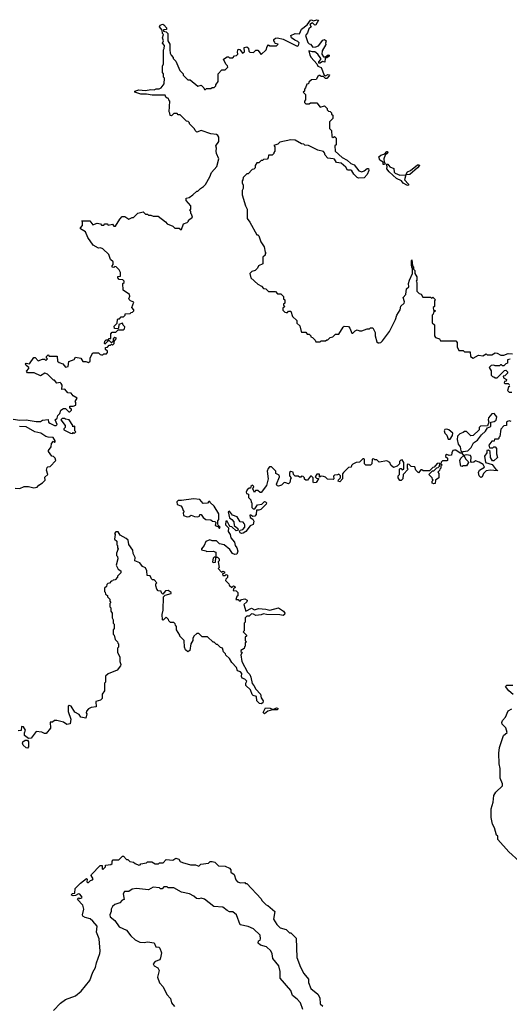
# Model space of a CAD drawing. Extents: x 2604950 to 2749250, y 940531 to 1028284.
# Tile 13 of 220: x 2620905 to 2625386, y 983525 to 992540. Entities that reach past the tile are written whole.
import ezdxf

# ---------------------------------------------------------------- set-up
doc = ezdxf.new("R2010")
doc.units = 0

msp = doc.modelspace()

# ---------------------------------------------------------------- linework, layer by layer
at = {"layer": '0CON05XD'}
for points in [[(2621790, 989625), (2621775, 989630), (2621761.7, 989618.3), (2621760, 989595), (2621745, 989580), (2621728.3, 989598.3), (2621715, 989600), (2621685, 989570), (2621680, 989575), (2621683, 989597), (2621695, 989610), (2621715, 989610), (2621725, 989620), (2621738.3, 989621.7), (2621740, 989665), (2621751.7, 989678.3), (2621785, 989680), (2621805, 989700), (2621855, 989700), (2621865, 989710), (2621867, 989727), (2621851.7, 989741.7), (2621845, 989760), (2621811.7, 989748.3), (2621810, 989715), (2621805, 989710), (2621771.7, 989711.7), (2621770, 989735), (2621798.3, 989761.7), (2621800, 989795), (2621805, 989800), (2621818.3, 989801.7), (2621835, 989820), (2621855, 989820), (2621870, 989835), (2621871.7, 989848.3), (2621915, 989850), (2621925, 989860), (2621938.3, 989861.7), (2621950, 989875), (2621950, 989885), (2621930, 989905), (2621950, 989955), (2621920, 989965), (2621907, 989977), (2621902.5, 989985), (2621911.7, 990008.3), (2621910, 990025), (2621853, 990063), (2621850, 990125), (2621860, 990135), (2621860, 990145), (2621848.3, 990158.3), (2621815, 990162.5), (2621802.5, 990175), (2621801.7, 990188.3), (2621828.3, 990191.7), (2621827.5, 990225), (2621815, 990250), (2621788.3, 990278.3), (2621775, 990280), (2621765, 990270), (2621750, 990275), (2621750, 990285), (2621761.7, 990298.3), (2621761.7, 990321.7), (2621737.5, 990345), (2621720.7, 990390.7), (2621665, 990442.5), (2621645, 990452.5), (2621625, 990447.5), (2621577, 990477), (2621530, 990545), (2621506.4, 990596.4), (2621460, 990625), (2621460, 990635), (2621480, 990655), (2621480, 990685), (2621472.5, 990697.5), (2621547, 990697), (2621575, 990662.5), (2621615, 990677.5), (2621645, 990670), (2621655, 990660), (2621675, 990660), (2621685, 990670), (2621705, 990670), (2621715, 990660), (2621755, 990667.5), (2621765, 990650), (2621781.7, 990648.3), (2621822.5, 990715), (2621843, 990737), (2621867.5, 990737.5), (2621905, 990712.5), (2621935, 990730), (2621945, 990730), (2621985, 990770), (2622035, 990780), (2622055, 990760), (2622075, 990760), (2622085, 990750), (2622105, 990750), (2622125, 990740), (2622171.7, 990741.7), (2622238.3, 990688.3), (2622255, 990670), (2622305, 990650), (2622325, 990630), (2622365, 990630), (2622375, 990620), (2622385, 990620), (2622405, 990670), (2622438.3, 990681.7), (2622450, 990695), (2622450, 990705), (2622487, 990733), (2622478.3, 990758.3), (2622470, 990765), (2622470, 990785), (2622460, 990795), (2622470, 990805), (2622470, 990835), (2622430, 990885), (2622430, 990905), (2622456.7, 990913.3), (2622490, 990935), (2622525, 990970), (2622535, 990970), (2622560, 990995), (2622588.3, 991011.7), (2622605, 991030), (2622645, 991102.5), (2622659.2, 991140.8), (2622708.8, 991195), (2622726.7, 991265), (2622706.7, 991315), (2622702.5, 991335), (2622707.5, 991365), (2622700, 991385), (2622727.5, 991425), (2622727.5, 991465), (2622719.3, 991479.3), (2622705, 991487.5), (2622653.6, 991493.6), (2622565, 991526.7), (2622525, 991510), (2622510, 991525), (2622505, 991540), (2622460, 991585), (2622460, 991595), (2622448.3, 991608.3), (2622431.7, 991611.7), (2622375, 991670), (2622355, 991670), (2622345, 991680), (2622315, 991680), (2622295, 991660), (2622281.7, 991661.7), (2622280, 991685), (2622272.5, 991695), (2622280, 991795), (2622270, 991805), (2622268.3, 991818.3), (2622255, 991820), (2622241.7, 991831.7), (2622235, 991850), (2622117.7, 991847.7), (2622065, 991858.6), (2622015, 991859.2), (2621960, 991875), (2621960, 991885), (2621995, 991898), (2622055, 991892), (2622105, 991900), (2622135, 991897.5), (2622155, 991907.5), (2622181.7, 991908.3), (2622200, 991915), (2622228.3, 991951.7), (2622230, 992005), (2622220, 992015), (2622220, 992045), (2622212.5, 992055), (2622212.5, 992115), (2622220, 992135), (2622220, 992265), (2622227.5, 992275), (2622230, 992305), (2622212.5, 992325), (2622220, 992345), (2622212.5, 992375), (2622220, 992405), (2622212.5, 992415), (2622210, 992445), (2622183.3, 992475), (2622190.7, 992489.3), (2622205, 992497.5), (2622215, 992500), (2622225, 992492.5), (2622247.5, 992465), (2622248.3, 992451.7), (2622222.5, 992447.5), (2622220, 992435), (2622245, 992430), (2622260, 992415), (2622260, 992345), (2622280, 992315), (2622277.5, 992265), (2622283, 992233), (2622290, 992215), (2622310, 992195), (2622310, 992185), (2622335, 992160), (2622370, 992075), (2622400, 992045), (2622401.7, 992031.7), (2622445, 991990), (2622465, 991990), (2622535, 991930), (2622565, 991940), (2622590, 991915), (2622595, 991900), (2622605, 991900), (2622615, 991910), (2622655, 991910), (2622665, 991920), (2622685, 991920), (2622700, 991935), (2622700, 991945), (2622720, 991975), (2622720, 992045), (2622755, 992080), (2622785, 992080), (2622810, 992105), (2622808.3, 992118.3), (2622791.7, 992131.7), (2622771.7, 992178.3), (2622805, 992200), (2622815, 992200), (2622825, 992190), (2622855, 992190), (2622871.7, 992208.3), (2622888.3, 992211.7), (2622900, 992225), (2622897.5, 992245), (2622905, 992270), (2622918.3, 992268.3), (2622945, 992232.5), (2622962.5, 992245), (2622960, 992285), (2622985, 992290), (2622998.3, 992278.3), (2623003, 992253), (2623011.7, 992241.7), (2623045, 992240), (2623065, 992260), (2623085, 992260), (2623115, 992220), (2623160, 992265), (2623170, 992295), (2623181.7, 992308.3), (2623195, 992300), (2623255, 992300), (2623270, 992315), (2623241.7, 992321.7), (2623240, 992335), (2623230, 992345), (2623231.7, 992358.3), (2623245, 992370), (2623265, 992372.5), (2623315, 992361.4), (2623445, 992297.5), (2623457.5, 992305), (2623461.2, 992328.8), (2623451.4, 992341.4), (2623422.6, 992352.6), (2623393.8, 992375), (2623387.5, 992395), (2623425, 992413.3), (2623465, 992410), (2623485, 992452.5), (2623536.4, 992493.6), (2623565, 992536.7), (2623575, 992540), (2623595, 992530), (2623625, 992540), (2623640, 992535), (2623615, 992492.5), (2623605, 992490), (2623585, 992510), (2623560, 992495), (2623572.5, 992475), (2623551.2, 992455), (2623538.9, 992421.1), (2623520, 992395), (2623541.7, 992331.7), (2623555, 992317.5), (2623567.5, 992315), (2623588.3, 992288.3), (2623615, 992290), (2623639.2, 992300.8), (2623678.3, 992351.7), (2623695, 992357.5), (2623710, 992345), (2623702.5, 992325), (2623707, 992313), (2623672.5, 992255), (2623670, 992225), (2623685, 992200), (2623705, 992200), (2623727, 992217), (2623736.7, 992216.7), (2623737.5, 992205), (2623715, 992190), (2623701.7, 992188.3), (2623698.3, 992151.7), (2623675, 992157.5), (2623655, 992142.5), (2623642.3, 992142.3), (2623642, 992155), (2623660, 992175), (2623660, 992185), (2623633, 992223), (2623606.4, 992246.4), (2623584.2, 992244.2), (2623550, 992255), (2623560, 992215), (2623573.3, 992193.3), (2623623.3, 992135), (2623633.8, 992113.8), (2623665, 992102.5), (2623692.5, 992032.5), (2623705, 992027.5), (2623725, 992038.6), (2623738.8, 992035), (2623737.5, 992025), (2623715, 992002.5), (2623703, 992003), (2623685, 992020), (2623665, 992020), (2623655, 992030), (2623645, 992030), (2623635, 992020), (2623618.3, 991991.7), (2623575, 991990), (2623551.7, 991968.3), (2623548.3, 991951.7), (2623531.7, 991948.3), (2623520, 991915), (2623510, 991905), (2623510, 991885), (2623500, 991875), (2623520, 991855), (2623520, 991805), (2623510, 991795), (2623511.7, 991781.7), (2623525, 991770), (2623555, 991770), (2623565, 991780), (2623625, 991780), (2623655, 991740), (2623695, 991750), (2623718.3, 991728.3), (2623720, 991715), (2623731.7, 991701.7), (2623745, 991700), (2623758.3, 991688.3), (2623760, 991675), (2623770, 991665), (2623770, 991635), (2623740, 991605), (2623740, 991545), (2623760, 991525), (2623761.7, 991471.7), (2623775, 991460), (2623785, 991470), (2623800, 991455), (2623800, 991395), (2623790, 991385), (2623792.5, 991335), (2623855, 991277.5), (2623903, 991253), (2623935, 991222.5), (2623965, 991210), (2624010, 991155), (2624035, 991146.7), (2624057.5, 991155), (2624085, 991176.7), (2624096.7, 991176.7), (2624099.3, 991160.7), (2624086.2, 991123.8), (2624056.7, 991093.3), (2624005, 991090), (2623995, 991094.2), (2623964.5, 991124.5), (2623945.7, 991155.7), (2623935, 991162), (2623905, 991161.2), (2623891.2, 991191.2), (2623847.1, 991227.1), (2623802.9, 991232.9), (2623785, 991262.5), (2623775, 991267.5), (2623725, 991272.5), (2623699.3, 991299.3), (2623695, 991320), (2623685, 991332.5), (2623635, 991346.7), (2623547, 991387), (2623515, 991390), (2623505, 991400), (2623483, 991403), (2623425, 991437.5), (2623385, 991440), (2623285, 991420), (2623268.3, 991401.7), (2623231.7, 991388.3), (2623240, 991375), (2623240, 991335), (2623230, 991325), (2623230, 991315), (2623215, 991300), (2623181.7, 991298.3), (2623180, 991275), (2623168.3, 991261.7), (2623135, 991260), (2623128.3, 991251.7)], [(2624232.9, 991212.9), (2624230, 991235), (2624201.2, 991255), (2624192.5, 991285), (2624209.3, 991300.7), (2624247.5, 991312.5), (2624265, 991332.5), (2624271.7, 991331.7), (2624275, 991320), (2624251.2, 991298.8), (2624236.7, 991265), (2624240, 991235), (2624250, 991225), (2624245, 991213.3), (2624232.9, 991212.9)], [(2623128.3, 991251.7), (2623115, 991250), (2623095, 991230), (2623075, 991230), (2623060, 991205), (2623060, 991185), (2623048.3, 991171.7), (2623031.7, 991168.3), (2622995, 991130), (2622985, 991130), (2622950, 991095), (2622947, 991073), (2622940, 991065), (2622940, 991045), (2622950, 991025), (2622950, 990995), (2622940, 990975), (2622942.5, 990935), (2622972.5, 990835), (2622987.5, 990805), (2622988.3, 990718.3), (2623012.5, 990685), (2623075, 990570), (2623085, 990570), (2623095, 990560), (2623112.5, 990505), (2623141.7, 990461.7), (2623152.5, 990412.5), (2623160, 990405), (2623150, 990395), (2623150, 990385), (2623130, 990365), (2623130, 990305), (2623090, 990285), (2623080, 990265), (2623060, 990245), (2623030, 990235), (2623010, 990215), (2623020, 990175), (2623085, 990120), (2623119.3, 990099.3), (2623135, 990080), (2623157, 990077), (2623181.7, 990051.7), (2623245, 990050), (2623265, 990030), (2623295, 990030), (2623320, 990005), (2623320, 989985), (2623330, 989975), (2623330, 989945), (2623320, 989935), (2623320, 989925), (2623330, 989915), (2623311.7, 989898.3), (2623311.7, 989881.7), (2623333, 989863), (2623345, 989860), (2623355, 989860), (2623365, 989870), (2623385, 989870), (2623403, 989823), (2623440, 989785), (2623441.7, 989761.7), (2623468.3, 989738.3), (2623480, 989685), (2623485, 989680), (2623525, 989680), (2623535, 989660), (2623555, 989660), (2623570, 989645), (2623570, 989635), (2623585, 989630), (2623610, 989605), (2623615, 989590), (2623655, 989590), (2623665, 989600), (2623705, 989600), (2623715, 989610), (2623725, 989610), (2623745, 989630), (2623770, 989635), (2623795, 989660), (2623825, 989660), (2623863.9, 989726.1), (2623875, 989733.3), (2623915, 989730), (2623926.7, 989716.7), (2623945, 989670), (2623955, 989670), (2623975, 989690), (2623995, 989700), (2624015, 989690), (2624035, 989690), (2624085, 989710), (2624105, 989710), (2624115, 989720), (2624138.3, 989718.3), (2624157.5, 989675), (2624157.5, 989645), (2624175, 989590), (2624185, 989580), (2624195, 989580), (2624210, 989585), (2624225, 989600), (2624290, 989685), (2624343.3, 989795), (2624356.1, 989833.9), (2624387, 989883), (2624392.9, 989917.1), (2624422.5, 989945), (2624426.1, 989956.1), (2624416, 989995), (2624438.8, 990025), (2624446.2, 990075), (2624466.7, 990095), (2624463.8, 990125), (2624471.2, 990155), (2624500, 990215), (2624500, 990265), (2624493, 990273), (2624490, 990295), (2624490, 990335), (2624495, 990340), (2624500, 990285), (2624510, 990275), (2624510, 990255), (2624520, 990245), (2624520, 990215), (2624540, 990185), (2624540, 990155), (2624532.5, 990145), (2624540, 990135), (2624540, 990055), (2624561.7, 990031.7), (2624578.3, 990028.3), (2624595, 990000), (2624665, 990000), (2624675, 989990), (2624685, 990000), (2624710, 989975), (2624700, 989965), (2624700, 989915), (2624690, 989905), (2624691.7, 989881.7), (2624710, 989875), (2624691.7, 989858.3), (2624690, 989845), (2624680, 989835), (2624680, 989765), (2624700, 989745), (2624700, 989645), (2624711.7, 989631.7), (2624748.3, 989618.3), (2624755, 989600), (2624895, 989600), (2624910, 989585), (2624910, 989545), (2624925, 989510), (2624965, 989510), (2624975, 989500), (2625028.3, 989498.3), (2625030, 989455), (2625055, 989442.5), (2625103, 989467), (2625145, 989462.5), (2625175, 989480), (2625183, 989473), (2625205, 989470), (2625225, 989472.5), (2625255, 989490), (2625275, 989487.5), (2625308.3, 989468.3), (2625335, 989467.5), (2625375, 989483.3), (2625415, 989480)], [(2624455, 991021.2), (2624415, 991042.5), (2624400, 991065), (2624353.3, 991085), (2624285, 991146.2), (2624264.3, 991175), (2624267.5, 991195), (2624261.7, 991218.3), (2624275, 991217.5), (2624293.6, 991193.6), (2624327.7, 991177.7), (2624332.5, 991145), (2624340, 991135), (2624385, 991116.7), (2624440, 991120), (2624427.5, 991075), (2624462.5, 991035), (2624462.5, 991025), (2624455, 991021.2)], [(2624440, 991120), (2624454.1, 991145.9), (2624480.7, 991159.3), (2624545, 991210), (2624560, 991210), (2624562.5, 991205), (2624545, 991182.5), (2624475, 991121.2), (2624440, 991120)], [(2620845, 988882.2), (2620906.8, 988873.2), (2620965, 988875.7), (2621055, 988861.2), (2621095, 988862.5), (2621115, 988872.5), (2621165, 988880), (2621170, 988855), (2621180, 988845), (2621225, 988823.3), (2621240, 988825), (2621247.5, 988835), (2621230, 988875), (2621247, 988893), (2621252.5, 988915), (2621272.5, 988935), (2621282.5, 988965), (2621305, 988980), (2621325, 988980), (2621355, 988950), (2621365, 988950), (2621380, 988965), (2621380, 988975), (2621363, 988983), (2621365, 989000), (2621395, 989000), (2621418.3, 989011.7), (2621420, 989035), (2621412.5, 989045), (2621430, 989075), (2621395, 989097.5), (2621375, 989120), (2621345, 989122.5), (2621318.3, 989158.3), (2621290, 989155), (2621292.5, 989195), (2621285, 989210), (2621275, 989217.5), (2621245, 989212.5), (2621225, 989240), (2621215, 989240), (2621160, 989295), (2621135, 989302.5), (2621095, 989280), (2621036.4, 989306.4), (2620975, 989307.5), (2620968.3, 989321.7), (2620990, 989345), (2620990, 989355), (2620963, 989373), (2620957.5, 989385), (2620963.6, 989396.4), (2620995, 989390), (2621035, 989447.5), (2621046.1, 989446.1), (2621075, 989417.5), (2621115, 989432.5), (2621131.7, 989431.7), (2621145, 989420), (2621160, 989435), (2621151.7, 989441.7), (2621150, 989455), (2621165, 989470), (2621175, 989460), (2621248.3, 989458.3), (2621250, 989415), (2621265, 989400), (2621298.3, 989388.3), (2621325, 989360), (2621350, 989365), (2621355, 989410), (2621405, 989430), (2621415, 989450), (2621465, 989440), (2621481.7, 989411.7), (2621511.7, 989411.7), (2621535, 989400), (2621550, 989415), (2621550, 989445), (2621575, 989490), (2621625, 989490), (2621640, 989475), (2621655, 989470), (2621665, 989470), (2621675, 989480), (2621698.3, 989481.7), (2621708.3, 989491.7), (2621710, 989505), (2621691.7, 989521.7), (2621691.7, 989538.3), (2621708.3, 989541.7), (2621725, 989560), (2621735, 989560), (2621745, 989570), (2621755, 989560), (2621770, 989575), (2621770, 989595), (2621790, 989625)], [(2625395, 989432.5), (2625370, 989425), (2625370, 989395), (2625355, 989390), (2625335, 989370), (2625325, 989370), (2625315, 989380), (2625305, 989380), (2625295, 989370), (2625255, 989370), (2625245, 989377.5), (2625220, 989375), (2625202.5, 989355), (2625220, 989325), (2625220, 989285), (2625231.7, 989271.7), (2625245, 989270), (2625255, 989260), (2625275, 989260), (2625341.7, 989328.3), (2625355, 989330), (2625370, 989315), (2625370, 989305), (2625345, 989280), (2625330, 989275), (2625331.7, 989261.7), (2625360, 989245), (2625358.3, 989231.7), (2625341.7, 989228.3), (2625340, 989215), (2625345, 989210), (2625375, 989210), (2625388.3, 989198.3)], [(2625390, 989185), (2625380, 989175), (2625370, 989145), (2625385, 989130), (2625408.3, 989128.3)], [(2621405, 988750), (2621420, 988765), (2621410, 988775), (2621408.3, 988818.3), (2621391.7, 988811.7), (2621390, 988825), (2621357, 988877), (2621323, 988883), (2621315, 988890), (2621295, 988890), (2621280, 988875), (2621320, 988825), (2621320, 988805), (2621307.5, 988795), (2621307.5, 988785), (2621370, 988755), (2621387.5, 988752.5), (2621395, 988760), (2621405, 988750)], [(2625401.7, 988861.7), (2625385, 988867.5), (2625368.3, 988861.7), (2625360, 988855), (2625360, 988825), (2625335, 988820), (2625308.3, 988791.7), (2625300, 988725), (2625290, 988715), (2625290, 988705), (2625285, 988700), (2625251.7, 988698.3), (2625248.3, 988681.7), (2625225, 988680), (2625200, 988645), (2625205, 988620), (2625235, 988620), (2625245, 988630), (2625255, 988630), (2625270, 988615), (2625270, 988565), (2625277, 988533), (2625245, 988500), (2625231.7, 988501.7), (2625213, 988533), (2625210, 988585), (2625195, 988600), (2625180, 988595), (2625180, 988575), (2625160, 988545), (2625167, 988487), (2625228.3, 988468.3), (2625265, 988420), (2625276.4, 988416.4), (2625275, 988410), (2625215, 988416.7), (2625175, 988410), (2625150, 988385), (2625136.4, 988353.6), (2625125, 988347.5), (2625110, 988365), (2625102.5, 988395), (2625113.6, 988416.4), (2625158.3, 988441.7), (2625146.4, 988466.4), (2625109.5, 988489.5), (2625075, 988502.5), (2625060.7, 988489.3), (2625040, 988485), (2625032.5, 988495), (2625036.7, 988535), (2625030, 988550), (2624995, 988556.2), (2624970, 988550), (2624955, 988570), (2624935, 988572.5), (2624895, 988600), (2624885, 988600), (2624870, 988595), (2624860, 988575), (2624858.3, 988551.7), (2624835, 988550), (2624815, 988557.5), (2624801.7, 988548.3), (2624801.7, 988541.7), (2624820, 988525), (2624820, 988505), (2624815, 988500), (2624775, 988500), (2624761.7, 988488.3), (2624760, 988475), (2624770, 988465), (2624760, 988455), (2624760, 988435), (2624750, 988425), (2624748.3, 988411.7), (2624732.5, 988397.5), (2624740, 988385), (2624740, 988345), (2624710, 988325), (2624706.4, 988293.6), (2624695, 988290), (2624680, 988295), (2624680, 988315), (2624690, 988325), (2624681.7, 988331.7), (2624680, 988345), (2624650, 988375), (2624681.7, 988408.3), (2624695, 988410), (2624721.7, 988438.3), (2624735, 988440), (2624748.3, 988451.7), (2624750, 988475), (2624745, 988480), (2624725, 988477.5), (2624698.3, 988441.7), (2624685, 988440), (2624655, 988410), (2624598.3, 988408.3), (2624585, 988420), (2624575, 988420), (2624555, 988390), (2624530, 988415), (2624520, 988445), (2624488.3, 988448.3), (2624468.3, 988468.3), (2624455, 988470), (2624450, 988465), (2624450, 988435), (2624460, 988425), (2624413, 988377), (2624410, 988335), (2624395, 988320), (2624385, 988320), (2624370, 988345), (2624370, 988365), (2624380, 988375), (2624380, 988425), (2624385, 988430), (2624395, 988430), (2624405, 988420), (2624420, 988425), (2624420, 988485), (2624405, 988510), (2624391.7, 988508.3), (2624380, 988495), (2624380, 988475), (2624358.3, 988451.7), (2624325, 988440), (2624301.7, 988461.7), (2624292.5, 988485), (2624265, 988502.5), (2624195, 988490), (2624175, 988510), (2624155, 988510), (2624145, 988520), (2624130, 988515), (2624127, 988473), (2624115, 988460), (2624071.7, 988461.7), (2624060, 988475), (2624060, 988515), (2624055, 988520), (2624045, 988520), (2624015, 988490), (2623983, 988487), (2623955, 988470), (2623941.7, 988458.3), (2623938.3, 988441.7), (2623915, 988440), (2623867.5, 988395), (2623858.3, 988381.7), (2623860, 988335), (2623835, 988310), (2623820, 988315), (2623821.7, 988328.3), (2623840, 988345), (2623840, 988365), (2623825, 988380), (2623815, 988372.5), (2623785, 988370), (2623778.3, 988361.7), (2623780, 988335), (2623775, 988330), (2623723, 988333), (2623705, 988350), (2623685, 988357.5), (2623665, 988360), (2623650, 988350), (2623648.3, 988378.3), (2623625, 988380), (2623610, 988355), (2623621.7, 988341.7), (2623640, 988340), (2623640, 988335), (2623618.3, 988301.7), (2623595, 988300), (2623590, 988305), (2623590, 988345), (2623575, 988360), (2623565, 988360), (2623540, 988325), (2623525, 988322.5), (2623511.7, 988331.7), (2623510, 988345), (2623498.3, 988358.3), (2623485, 988360), (2623478.3, 988351.7), (2623465, 988350), (2623455, 988360), (2623425, 988360), (2623410, 988375), (2623408.3, 988398.3), (2623385, 988402.5), (2623373.8, 988395), (2623373, 988363), (2623390, 988345), (2623382.5, 988337.5), (2623377.5, 988302.5), (2623365, 988290), (2623341.7, 988298.3)], [(2624955, 988580), (2624963.3, 988586.7), (2625005, 988592), (2625037.7, 988622.3), (2625058.8, 988665), (2625095, 988690), (2625131.1, 988738.9), (2625168.9, 988771.1), (2625185, 988802.5), (2625215.6, 988814.4), (2625217.5, 988855), (2625248.8, 988861.2), (2625265.6, 988874.4), (2625272.5, 988905), (2625246.7, 988935), (2625225, 988932.5), (2625196.7, 988895), (2625192.5, 988875), (2625200, 988855), (2625185, 988820), (2625121.7, 988818.3), (2625110, 988805), (2625110, 988785), (2625056.1, 988733.9), (2625035, 988730), (2624995, 988770), (2624975, 988770), (2624965, 988760), (2624931.7, 988748.3), (2624911.7, 988728.3), (2624910, 988695), (2624917.5, 988655), (2624935, 988630), (2624943.3, 988593.3), (2624955, 988580)], [(2620865, 988250), (2620905, 988247.5), (2620945, 988267.5), (2620985, 988267.5), (2621035, 988252.5), (2621065, 988260), (2621080.7, 988279.3), (2621115, 988300), (2621137, 988323), (2621135, 988350), (2621162.5, 988375), (2621150, 988415), (2621155, 988440), (2621163, 988447), (2621185, 988450), (2621237, 988503), (2621230, 988525), (2621215, 988540), (2621200, 988545), (2621170, 988585), (2621170, 988595), (2621191.7, 988628.3), (2621195, 988660), (2621215, 988680), (2621225, 988670), (2621230, 988675), (2621230, 988685), (2621210, 988715), (2621165, 988716.7), (2621145, 988723.3), (2621097.5, 988755), (2621045, 988767.5), (2620965, 988810.8), (2620904.6, 988815.4)], [(2624845, 988700), (2624867, 988733), (2624870, 988755), (2624833.6, 988783.6), (2624815, 988790), (2624795, 988787.5), (2624790, 988775), (2624796.7, 988755), (2624813.3, 988735), (2624825, 988700), (2624845, 988700)], [(2624955, 988450), (2624942.5, 988452.5), (2624932.5, 988505), (2624942.5, 988525), (2624970, 988550), (2624987.5, 988515), (2625010, 988495), (2625012.5, 988485), (2624995, 988456.7), (2624963.3, 988456.7), (2624955, 988450)], [(2623341.7, 988298.3), (2623325, 988302.5), (2623301.2, 988278.8), (2623275, 988268), (2623261.4, 988271.4), (2623254.1, 988285.9), (2623281.2, 988355), (2623278.8, 988368.8), (2623250, 988385), (2623250, 988405), (2623210, 988445), (2623190, 988445), (2623178.3, 988431.7), (2623170, 988405), (2623177.5, 988335), (2623162.5, 988275), (2623115, 988210), (2623105, 988210), (2623085, 988230), (2623061.7, 988228.3), (2623055, 988210), (2623040, 988245), (2623047, 988267), (2623035, 988277.5), (2623020, 988265), (2623018.3, 988251.7), (2623005, 988250), (2622987.5, 988235), (2622977.5, 988215), (2622981.7, 988201.7), (2623000, 988195), (2623000, 988165), (2623020, 988145), (2623023, 988123), (2623030, 988115), (2623030, 988075), (2623043, 988063), (2623058.3, 988061.7), (2623080.8, 988099.2), (2623120, 988105), (2623145, 988127.5), (2623155.8, 988125.8), (2623163.8, 988115), (2623161.2, 988105), (2623113.1, 988056.9), (2623095, 988049.2), (2623071.2, 988048.8), (2623069.1, 988010.9), (2623056.9, 987993.1), (2623040, 987990), (2623020, 988005), (2623010, 988005), (2623013.3, 987983.3), (2623037.5, 987967.5), (2623047.1, 987947.1), (2623040.8, 987919.2), (2623015, 987906.7), (2622975.6, 987854.4), (2622951.5, 987838.5), (2622935, 987835.6), (2622921.5, 987841.5), (2622915.8, 987855), (2622924.2, 987865.8), (2622946.9, 987873.1), (2622966, 987895), (2622965.8, 987915.8), (2622958.3, 987928.3), (2622948.8, 987938.8), (2622923.6, 987943.6), (2622895, 987987.5), (2622853.6, 988003.6), (2622825, 988040), (2622813.3, 988035), (2622825, 987980), (2622846.7, 987963.3), (2622863.5, 987943.5), (2622868.6, 987908.6), (2622902.7, 987882.7), (2622903.8, 987865), (2622885, 987859.4), (2622845.8, 987895.8), (2622830.8, 987900.8), (2622820.7, 987910.7), (2622805, 987947.5), (2622792.5, 987947.5), (2622790, 987915), (2622816.7, 987886.7), (2622812.5, 987855), (2622832.5, 987825), (2622836.7, 987795), (2622870, 987755), (2622877.5, 987725), (2622892.5, 987705), (2622902.5, 987675), (2622893, 987647), (2622875, 987642.5), (2622851.7, 987651.7), (2622829.3, 987689.3), (2622775, 987732.5), (2622735, 987742.5), (2622707, 987767), (2622667, 987767), (2622645, 987776.7), (2622607, 987763), (2622592.5, 987725), (2622570, 987695), (2622570, 987685), (2622607, 987677), (2622615, 987670), (2622675, 987672.5), (2622700, 987665), (2622700, 987620), (2622685, 987620), (2622675, 987610), (2622670, 987575), (2622675, 987570), (2622698.3, 987571.7), (2622700, 987620), (2622715, 987620), (2622730, 987605), (2622730, 987585), (2622720, 987575), (2622730, 987525), (2622720, 987515), (2622751.7, 987481.7), (2622765, 987490), (2622780, 987485), (2622778.3, 987471.7), (2622760, 987465), (2622765, 987450), (2622785, 987450), (2622795, 987460), (2622807.5, 987455), (2622807, 987433), (2622791.7, 987418.3), (2622790, 987405), (2622820, 987375), (2622821.7, 987361.7), (2622845, 987340), (2622863, 987357), (2622875, 987350), (2622877.5, 987342.5), (2622861.7, 987328.3), (2622860, 987315), (2622885, 987310), (2622900, 987295), (2622900, 987265), (2622891.7, 987258.3), (2622881.7, 987231.7), (2622905, 987230), (2622915, 987220), (2622925, 987220), (2622935, 987230), (2622965, 987237.5), (2622987.5, 987225), (2622985, 987210), (2622957.5, 987185), (2622973.6, 987123.6), (2623025, 987152), (2623055, 987136.7), (2623091.4, 987148.6), (2623157, 987143), (2623195, 987134.3), (2623275, 987154.4), (2623318.8, 987125), (2623330, 987105), (2623327.5, 987092.5), (2623315, 987084), (2623285, 987091.4), (2623162.7, 987092.7), (2623135, 987100), (2623115, 987090), (2623065, 987086.2), (2623045, 987097.5), (2623025, 987100), (2623005, 987080), (2622985, 987080), (2622970, 987065), (2622970, 987025), (2622960, 987015), (2622960, 986945), (2622950, 986935), (2622980, 986905), (2622980, 986895), (2622970, 986885), (2622970, 986855), (2622980, 986845), (2622970, 986835), (2622970, 986805), (2622961.7, 986798.3), (2622958.3, 986781.7), (2622930, 986765), (2622930, 986755), (2622940, 986745), (2622930, 986725), (2622937.5, 986665), (2622990, 986565), (2623010, 986545), (2623021.7, 986521.7), (2623031.7, 986461.7), (2623047.5, 986445), (2623065, 986410), (2623107.5, 986365), (2623115, 986330), (2623132.5, 986305), (2623130, 986285), (2623115, 986276.7), (2623099.3, 986279.3), (2623076.7, 986305), (2623073, 986343), (2623041.4, 986351.4), (2623031.4, 986361.4), (2623017.5, 986405), (2622976, 986445), (2622973.8, 986465), (2622982.5, 986485), (2622965, 986502.5), (2622941.9, 986511.9), (2622936, 986525), (2622936.7, 986555), (2622925, 986570), (2622898.6, 986578.6), (2622889.2, 986609.2), (2622846.7, 986655), (2622825, 986690), (2622791.7, 986721.7), (2622790, 986735), (2622771.7, 986751.7), (2622760, 986785), (2622741.7, 986791.7), (2622715, 986820), (2622705, 986820), (2622685, 986840), (2622675, 986840), (2622625, 986890), (2622575, 986890), (2622560, 986905), (2622545, 986920), (2622525, 986920), (2622500, 986895), (2622490, 986875), (2622490, 986855), (2622470, 986825), (2622462.5, 986765), (2622445, 986752.5), (2622421.2, 986771.2), (2622412.5, 986795), (2622410, 986855), (2622370, 986895), (2622370, 986905), (2622340, 986955), (2622340, 986985), (2622330, 986995), (2622328.3, 987008.3), (2622315, 987020), (2622285, 987020), (2622270, 987035), (2622268.3, 987048.3), (2622245, 987070), (2622218.3, 987041.7), (2622212.5, 987045), (2622210, 987095), (2622217.5, 987135), (2622220, 987255), (2622235, 987270), (2622290, 987285), (2622292.5, 987295), (2622265, 987312.5), (2622238.3, 987311.7), (2622215, 987280), (2622201.7, 987291.7), (2622198.3, 987308.3), (2622171.7, 987311.7), (2622160, 987325), (2622150, 987355), (2622150, 987375), (2622160, 987385), (2622135, 987410), (2622121.7, 987411.7), (2622111.7, 987421.7), (2622099.3, 987449.3), (2622071.7, 987451.7), (2622067.5, 987495), (2622055, 987520), (2622030, 987535), (2622005, 987566.7), (2621960, 987585), (2621962.5, 987615), (2621943.6, 987653.6), (2621941.7, 987681.7), (2621903.8, 987733.8), (2621897.5, 987775), (2621880.7, 987790.7), (2621825, 987820), (2621805, 987850), (2621785, 987850), (2621772.5, 987835), (2621777.5, 987825), (2621772.5, 987785), (2621792.5, 987765), (2621792.5, 987732.5), (2621800, 987725), (2621800, 987705), (2621807.5, 987695), (2621790, 987655), (2621790, 987635), (2621800, 987625), (2621802.5, 987605), (2621787.5, 987545), (2621805, 987510), (2621830, 987495), (2621830, 987475), (2621800, 987445), (2621800, 987435), (2621778.3, 987411.7), (2621761.7, 987408.3), (2621758.3, 987401.7), (2621741.7, 987398.3), (2621728.3, 987381.7), (2621711.7, 987378.3), (2621701.7, 987368.3), (2621698.3, 987351.7), (2621680, 987335), (2621680, 987305), (2621688.3, 987298.3), (2621691.7, 987281.7), (2621708.3, 987268.3), (2621710, 987255), (2621730, 987235), (2621730, 987215), (2621740, 987205), (2621730, 987195), (2621730, 987165), (2621740, 987155), (2621740, 987125), (2621750, 987105), (2621750, 987065), (2621760, 987045), (2621760, 987015), (2621770, 987005), (2621770, 986965), (2621760, 986955), (2621760, 986915), (2621770, 986905), (2621780, 986865), (2621800, 986845), (2621801.7, 986831.7), (2621810, 986825), (2621810, 986795), (2621800, 986785), (2621800, 986745), (2621820, 986705), (2621820, 986665), (2621830, 986635), (2621827, 986623), (2621796.7, 986583.3), (2621715, 986550), (2621691.7, 986528.3), (2621690, 986475), (2621680, 986465), (2621680, 986395), (2621660, 986365), (2621660, 986325), (2621645, 986310), (2621601.7, 986298.3), (2621605, 986250), (2621558.3, 986241.7), (2621535, 986230), (2621515, 986210), (2621512.5, 986195), (2621520, 986185), (2621510, 986145), (2621463.6, 986153.6), (2621449.3, 986179.3), (2621410, 986200), (2621375.9, 986255.9), (2621358.3, 986261.7), (2621350, 986255), (2621347.5, 986205), (2621372.5, 986135), (2621368.3, 986091.7), (2621335, 986086.7), (2621305, 986107.5), (2621245, 986122.5), (2621225, 986122.5), (2621205, 986107.5), (2621185, 986107.5), (2621187, 986053), (2621147, 986003), (2621133, 986003), (2621106.4, 986016.4), (2621055, 986022.5), (2621009.3, 985960.7), (2620985, 985957.5), (2620950, 985985), (2620948.3, 986011.7), (2620957.5, 986035), (2620940, 986065), (2620922.5, 986067.5), (2620918.3, 986031.7), (2620891.7, 986028.3)], [(2622735, 987880), (2622740, 987895), (2622721.7, 987911.7), (2622717.5, 987925), (2622718.3, 987951.7), (2622727.5, 987965), (2622727.5, 988015), (2622685.8, 988085), (2622648.8, 988118.8), (2622645, 988130), (2622635, 988130), (2622625, 988112.5), (2622585, 988110), (2622555, 988147.5), (2622495, 988152.5), (2622385, 988136.7), (2622355, 988137.5), (2622343, 988127), (2622345, 988100), (2622378.3, 988088.3), (2622392.5, 988072.5), (2622400, 988045), (2622410, 988035), (2622400, 988025), (2622405, 988000), (2622437, 987987), (2622455, 987990), (2622475, 988002.5), (2622505, 987990), (2622535, 987987.5), (2622550, 987995), (2622555, 988010), (2622565, 988010), (2622583.6, 987983.6), (2622610, 987965), (2622655, 987960), (2622668.3, 987948.3), (2622690, 987945), (2622700, 987935), (2622695, 987910), (2622718.3, 987898.3), (2622735, 987880)], [(2625421.3, 986361.3), (2625381.2, 986395), (2625352.5, 986435), (2625363.9, 986446.1), (2625418.3, 986448.3)], [(2623145, 986183.3), (2623133.9, 986196.1), (2623155, 986240), (2623196.1, 986236.1), (2623215, 986227.5), (2623231.7, 986228.3), (2623255, 986240), (2623268.8, 986235), (2623265, 986222.5), (2623218.3, 986221.7), (2623175, 986207.5), (2623145, 986183.3)], [(2625476.4, 984836.4), (2625380.7, 984920.7), (2625280, 985035), (2625280, 985065), (2625270, 985075), (2625251.7, 985141.7), (2625233, 985173), (2625220, 985235), (2625220, 985315), (2625237.5, 985375), (2625243, 985437), (2625263.6, 985466.4), (2625322.5, 985525), (2625322.5, 985545), (2625303, 985597), (2625303, 985683), (2625293, 985727), (2625290, 985825), (2625297.5, 985875), (2625332.5, 985985), (2625366.2, 986015), (2625353.3, 986055), (2625321.2, 986091.2), (2625316.2, 986105), (2625324, 986125), (2625350, 986155), (2625375, 986213.3), (2625410, 986230)], [(2620975, 985870), (2620965, 985872.5), (2620938, 985898), (2620930, 985915), (2620933.3, 985926.7), (2620955, 985942.5), (2620975, 985942.5), (2620987, 985927), (2620986.1, 985883.9), (2620975, 985870)], [(2621215, 983468.5), (2621276.9, 983535), (2621325, 983570), (2621415, 983601.9), (2621466.9, 983645), (2621546.1, 983743.9), (2621575, 983820), (2621598.3, 983861.7), (2621606.4, 983905), (2621638.8, 983988.8), (2621642.6, 984012.6), (2621633.2, 984123.2), (2621608.8, 984185), (2621615, 984240), (2621575, 984287.5), (2621548.8, 984308.8), (2621505, 984318.8), (2621482.5, 984332.5), (2621478.8, 984345), (2621491.2, 984395), (2621481.7, 984431.7), (2621432.5, 984485), (2621445, 984500), (2621455, 984492.5), (2621475, 984500), (2621476.1, 984506.1), (2621455, 984532.5), (2621443.6, 984536.4), (2621415, 984520), (2621395, 984517.5), (2621380, 984525), (2621385, 984540), (2621408.3, 984541.7), (2621412, 984585), (2621460, 984635), (2621515, 984677.5), (2621521.7, 984671.7), (2621520, 984645), (2621525, 984640), (2621535, 984640), (2621551.7, 984658.3), (2621570, 984665), (2621577.5, 984675), (2621560, 984705), (2621562.5, 984715), (2621642.5, 984795), (2621660, 984795), (2621660, 984765), (2621665, 984760), (2621690, 984785), (2621691.7, 984798.3), (2621740, 984805), (2621750, 984815), (2621750, 984835), (2621761.7, 984848.3), (2621811.7, 984848.3), (2621845, 984880), (2621855, 984880), (2621881.7, 984851.7), (2621895, 984850), (2621911.7, 984831.7), (2621947, 984827), (2621963, 984813), (2621995, 984800), (2622008.3, 984801.7), (2622015, 984810), (2622065, 984820), (2622075, 984830), (2622115, 984830), (2622145, 984810), (2622175, 984810), (2622185, 984820), (2622218.3, 984821.7), (2622245, 984850), (2622305, 984843.3), (2622335, 984862.5), (2622360, 984855), (2622373.6, 984833.6), (2622395, 984822.5), (2622467, 984803), (2622515, 984802.5), (2622545, 984790), (2622563, 984807), (2622631.7, 984818.3), (2622648.3, 984831.7), (2622665, 984832.5), (2622690, 984825), (2622723, 984793), (2622785, 984790), (2622825, 984772.5), (2622836.7, 984755), (2622837.5, 984735), (2622867.5, 984715), (2622882.5, 984665), (2622897, 984647), (2622925, 984637.5), (2622965, 984640), (2622971.7, 984631.7), (2622985, 984630), (2623115, 984490), (2623120, 984475), (2623160, 984435), (2623175, 984430), (2623240, 984375), (2623227.5, 984305), (2623257, 984257), (2623290, 984225), (2623345, 984210), (2623375, 984180), (2623385, 984180), (2623435, 984130), (2623440, 983955), (2623474.1, 983864.1), (2623505, 983807.5), (2623547.5, 983755), (2623547.5, 983725), (2623570, 983670), (2623635, 983617.5), (2623652.5, 983585), (2623655, 983530), (2623679.3, 983509.3)], [(2623496.1, 983476.1), (2623475, 983537.5), (2623445, 983572.5), (2623402.5, 983605), (2623385, 983650), (2623290, 983765), (2623290, 983825), (2623277, 983877), (2623223, 983943), (2623217, 983987), (2623202.5, 984015), (2623165, 984052.5), (2623110, 984065), (2623087.5, 984085), (2623090, 984105), (2623105, 984112.5), (2623110, 984125), (2623105, 984157.5), (2623045, 984217.5), (2622995, 984236.7), (2622923.6, 984253.6), (2622890, 984345), (2622855, 984372.5), (2622825, 984372.5), (2622805, 984382.5), (2622763.9, 984413.9), (2622681.7, 984421.7), (2622597, 984487), (2622565, 984497.5), (2622545, 984490), (2622523, 984493), (2622500, 984515), (2622460, 984535), (2622385, 984552.5), (2622315, 984590), (2622265, 984590), (2622255, 984600), (2622225, 984600), (2622207.5, 984582.5), (2622195, 984582.5), (2622185, 984590), (2622125, 984596.7), (2622083, 984573), (2621974.4, 984585.6), (2621935, 984580), (2621905, 984557.5), (2621865, 984557.5), (2621852.5, 984535), (2621860, 984485), (2621841.7, 984478.3), (2621820, 984455), (2621775, 984437.5), (2621755, 984420), (2621742.5, 984395), (2621743.3, 984375), (2621731.2, 984345), (2621733.8, 984325), (2621775, 984292.5), (2621814.1, 984234.1), (2621882.5, 984205), (2621922.3, 984152.3), (2621962.5, 984115), (2622005, 984092.5), (2622045, 984091.4), (2622075, 984098), (2622135, 984086.7), (2622150.7, 984050.7), (2622177.5, 984047.5), (2622187.5, 984037.5), (2622202.5, 983995), (2622195, 983950), (2622186.4, 983933.6), (2622145, 983917.5), (2622127.5, 983895), (2622135, 983877.5), (2622169.3, 983859.3), (2622182.5, 983835), (2622166.4, 983773.6), (2622185, 983722.5), (2622216.7, 983685), (2622252.5, 983615), (2622285, 983577.5), (2622295, 983540), (2622322.5, 983505)]]:
    msp.add_lwpolyline(points, dxfattribs=at)

doc.saveas('drawing.dxf')
